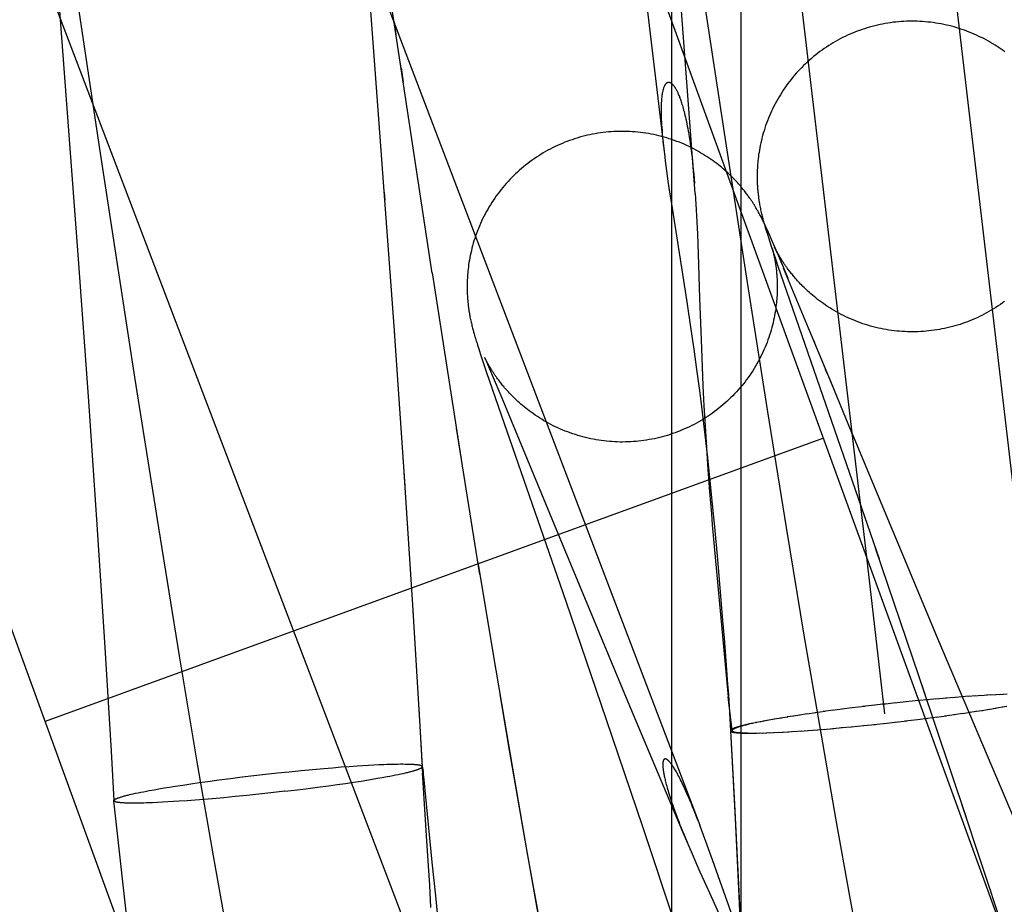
# Model space of a CAD drawing. Header units: inches. Extents: x 0 to 283, y 0 to 183.
# Tile 92 of 116: x 159.435 to 159.559, y 93.734 to 93.845. Entities that reach past the tile are written whole.
import ezdxf

# ---------------------------------------------------------------- set-up
doc = ezdxf.new("R2010")
doc.units = ezdxf.units.IN
doc.header["$LTSCALE"] = 15.583333
doc.header["$MEASUREMENT"] = 0
doc.linetypes.add('HIDDEN', pattern=[0.2, 0.1, -0.1])
doc.layers.add('DEFAULT_2', color=8, linetype='HIDDEN')

msp = doc.modelspace()

# ---------------------------------------------------------------- linework, layer by layer
at = {"layer": 'DEFAULT_2', "color": 8, "linetype": 'HIDDEN'}
for p, q in [((159.6224, 93.55434), (159.06662, 95.08134)), ((159.52467, 93.51877), (158.96889, 95.04577)), ((159.51684, 93.06197), (159.51684, 94.7657)), ((159.52556, 93.06197), (159.52556, 94.7657)), ((159.5605, 93.7794), (159.49814, 94.30827)), ((159.54134, 93.77714), (159.47897, 94.30602)), ((159.51598, 93.8274), (159.46531, 94.25712)), ((159.34733, 94.19744), (159.52035, 93.74349)), ((159.31088, 94.18355), (159.50169, 93.68295)), ((159.47769, 93.86348), (159.48203, 93.80502)), ((159.51978, 93.82278), (159.51669, 93.86404)), ((159.43907, 93.85764), (159.44229, 93.81455)), ((159.52353, 93.82985), (159.51944, 93.85684)), ((159.44151, 93.85129), (159.44489, 93.82894)), ((159.48675, 93.81277), (159.48159, 93.84671)), ((159.48195, 93.84437), (159.48219, 93.84276)), ((159.48279, 93.83879), (159.48252, 93.84055)), ((159.48283, 93.83854), (159.48309, 93.83678)), ((159.44489, 93.82894), (159.44937, 93.79975)), ((159.52633, 93.81163), (159.52353, 93.82985)), ((159.51659, 93.82296), (159.51639, 93.82434)), ((159.48071, 93.82297), (159.48079, 93.82193)), ((159.51682, 93.82147), (159.51659, 93.82296)), ((159.51978, 93.82278), (159.51982, 93.82211)), ((159.51876, 93.80918), (159.51682, 93.82147)), ((159.51982, 93.82211), (159.5199, 93.82072)), ((159.5199, 93.82072), (159.51998, 93.81924)), ((159.5274, 93.821), (159.5273, 93.82116)), ((159.52749, 93.82085), (159.5274, 93.821)), ((159.52757, 93.8207), (159.52749, 93.82085)), ((159.52766, 93.82055), (159.52757, 93.8207)), ((159.52774, 93.8204), (159.52766, 93.82055)), ((159.52782, 93.82026), (159.52774, 93.8204)), ((159.5279, 93.82012), (159.52782, 93.82026)), ((159.52789, 93.82123), (159.52792, 93.82106)), ((159.52792, 93.82106), (159.52796, 93.82088)), ((159.52796, 93.82088), (159.52799, 93.82072)), ((159.52799, 93.82072), (159.52803, 93.82055)), ((159.52803, 93.82055), (159.52807, 93.82039)), ((159.52807, 93.82039), (159.5281, 93.82024)), ((159.5281, 93.82024), (159.52814, 93.82009)), ((159.51998, 93.81924), (159.52005, 93.81769)), ((159.52797, 93.81998), (159.5279, 93.82012)), ((159.52804, 93.81984), (159.52797, 93.81998)), ((159.52811, 93.81971), (159.52804, 93.81984)), ((159.52818, 93.81957), (159.52811, 93.81971)), ((159.52814, 93.82009), (159.52817, 93.81994)), ((159.52817, 93.81994), (159.52821, 93.8198)), ((159.52825, 93.81944), (159.52818, 93.81957)), ((159.52821, 93.8198), (159.52825, 93.81966)), ((159.52825, 93.81966), (159.52828, 93.81952)), ((159.52831, 93.81931), (159.52825, 93.81944)), ((159.52828, 93.81952), (159.52832, 93.81939)), ((159.52838, 93.81918), (159.52831, 93.81931)), ((159.52832, 93.81939), (159.52835, 93.81926)), ((159.52835, 93.81926), (159.52841, 93.81907)), ((159.52847, 93.81899), (159.52838, 93.81918)), ((159.52841, 93.81907), (159.52846, 93.81888)), ((159.52855, 93.8188), (159.52847, 93.81899)), ((159.52005, 93.81769), (159.52014, 93.8152)), ((159.52846, 93.81888), (159.52851, 93.8187)), ((159.52851, 93.8187), (159.52857, 93.81852)), ((159.52864, 93.81862), (159.52855, 93.8188)), ((159.52857, 93.81852), (159.52864, 93.81827)), ((159.52873, 93.81843), (159.52864, 93.81862)), ((159.52864, 93.81827), (159.52873, 93.81801)), ((159.52885, 93.81817), (159.52873, 93.81843)), ((159.52873, 93.81801), (159.52883, 93.81766)), ((159.52883, 93.81766), (159.52896, 93.81727)), ((159.52897, 93.8179), (159.52885, 93.81817)), ((159.52914, 93.81752), (159.52897, 93.8179)), ((159.52896, 93.81727), (159.52914, 93.81673)), ((159.52936, 93.81702), (159.52914, 93.81752)), ((159.52914, 93.81673), (159.5294, 93.81592)), ((159.52965, 93.81634), (159.52936, 93.81702)), ((159.5294, 93.81592), (159.52979, 93.81477)), ((159.52944, 93.81592), (159.52944, 93.81591)), ((159.52948, 93.81578), (159.52946, 93.81584)), ((159.52946, 93.81582), (159.52947, 93.8158)), ((159.52952, 93.81564), (159.52948, 93.81578)), ((159.52948, 93.81578), (159.52949, 93.81572)), ((159.52949, 93.81572), (159.52951, 93.81565)), ((159.52951, 93.81565), (159.52953, 93.81558)), ((159.5296, 93.8154), (159.52952, 93.81564)), ((159.52953, 93.81558), (159.52955, 93.81549)), ((159.52955, 93.81549), (159.52957, 93.8154)), ((159.52957, 93.8154), (159.5296, 93.81529)), ((159.52971, 93.81506), (159.5296, 93.8154)), ((159.5296, 93.81529), (159.52962, 93.81518)), ((159.52962, 93.81518), (159.52965, 93.81506)), ((159.53009, 93.81531), (159.52965, 93.81634)), ((159.52975, 93.81602), (159.52975, 93.81603)), ((159.52975, 93.81603), (159.52975, 93.81603)), ((159.52976, 93.81601), (159.52978, 93.81596)), ((159.52979, 93.81594), (159.52983, 93.81585)), ((159.52983, 93.81585), (159.52991, 93.81567)), ((159.52987, 93.81578), (159.52984, 93.81584)), ((159.52991, 93.81571), (159.52987, 93.81578)), ((159.52995, 93.81563), (159.52991, 93.81571)), ((159.52991, 93.81567), (159.53003, 93.81539)), ((159.53, 93.81554), (159.52995, 93.81563)), ((159.53005, 93.81545), (159.53, 93.81554)), ((159.53003, 93.81539), (159.53023, 93.81494)), ((159.5301, 93.81535), (159.53005, 93.81545)), ((159.53009, 93.81531), (159.53141, 93.81216)), ((159.53016, 93.81524), (159.5301, 93.81535)), ((159.53023, 93.81513), (159.53016, 93.81524)), ((159.44229, 93.81455), (159.44358, 93.7967)), ((159.52965, 93.81506), (159.52968, 93.81493)), ((159.52968, 93.81493), (159.5297, 93.8148)), ((159.5297, 93.8148), (159.52973, 93.81466)), ((159.52988, 93.81453), (159.52971, 93.81506)), ((159.52973, 93.81466), (159.52976, 93.81451)), ((159.52976, 93.81451), (159.52979, 93.81436)), ((159.52979, 93.81477), (159.54286, 93.77693)), ((159.53024, 93.81348), (159.52988, 93.81453)), ((159.5303, 93.81501), (159.53023, 93.81513)), ((159.53023, 93.81494), (159.53057, 93.81413)), ((159.53037, 93.81488), (159.5303, 93.81501)), ((159.53044, 93.81476), (159.53037, 93.81488)), ((159.53052, 93.81463), (159.53044, 93.81476)), ((159.53061, 93.81449), (159.53052, 93.81463)), ((159.48674, 93.81281), (159.49036, 93.7897)), ((159.53422, 93.80537), (159.53088, 93.81343)), ((159.52889, 93.79537), (159.52633, 93.81163)), ((159.51928, 93.80571), (159.51876, 93.80918)), ((159.49149, 93.80731), (159.49152, 93.80714)), ((159.49152, 93.80714), (159.49156, 93.80697)), ((159.49156, 93.80697), (159.49159, 93.80681)), ((159.49159, 93.80681), (159.49163, 93.80664)), ((159.49163, 93.80664), (159.49166, 93.80649)), ((159.48335, 93.78604), (159.48199, 93.80549)), ((159.49166, 93.80649), (159.4917, 93.80633)), ((159.4917, 93.80633), (159.49173, 93.80618)), ((159.49173, 93.80618), (159.49177, 93.80604)), ((159.49177, 93.80604), (159.49181, 93.8059)), ((159.49181, 93.8059), (159.49184, 93.80576)), ((159.49184, 93.80576), (159.49188, 93.80562)), ((159.49188, 93.80562), (159.49192, 93.80549)), ((159.49192, 93.80549), (159.49195, 93.80536)), ((159.49195, 93.80536), (159.492, 93.80518)), ((159.51964, 93.80326), (159.51928, 93.80571)), ((159.53402, 93.80584), (159.53723, 93.79808)), ((159.492, 93.80518), (159.49206, 93.80499)), ((159.49206, 93.80499), (159.49211, 93.80481)), ((159.49211, 93.80481), (159.49217, 93.80462)), ((159.49217, 93.80462), (159.49224, 93.80437)), ((159.49224, 93.80437), (159.49233, 93.80411)), ((159.49233, 93.80411), (159.49244, 93.80376)), ((159.5205, 93.80443), (159.52063, 93.80102)), ((159.5346, 93.80446), (159.53475, 93.80408)), ((159.49244, 93.80376), (159.49259, 93.80328)), ((159.49259, 93.80328), (159.49278, 93.80269)), ((159.51999, 93.80071), (159.51964, 93.80326)), ((159.49278, 93.80269), (159.49307, 93.80183)), ((159.49307, 93.80183), (159.49354, 93.80045)), ((159.49333, 93.80221), (159.49333, 93.80221)), ((159.49333, 93.8022), (159.49333, 93.8022)), ((159.49333, 93.80219), (159.49335, 93.80215)), ((159.49335, 93.80215), (159.49338, 93.80209)), ((159.49339, 93.80206), (159.49346, 93.80191)), ((159.49345, 93.80196), (159.49342, 93.80202)), ((159.49349, 93.80189), (159.49345, 93.80196)), ((159.49346, 93.80191), (159.49355, 93.8017)), ((159.49353, 93.80181), (159.49349, 93.80189)), ((159.49357, 93.80172), (159.49353, 93.80181)), ((159.49355, 93.8017), (159.4937, 93.80137)), ((159.49362, 93.80163), (159.49357, 93.80172)), ((159.49368, 93.80153), (159.49362, 93.80163)), ((159.49354, 93.80045), (159.4947, 93.79705)), ((159.49374, 93.80142), (159.49368, 93.80153)), ((159.4937, 93.80137), (159.49396, 93.80076)), ((159.4938, 93.80131), (159.49374, 93.80142)), ((159.49387, 93.80119), (159.4938, 93.80131)), ((159.49394, 93.80106), (159.49387, 93.80119)), ((159.49402, 93.80094), (159.49394, 93.80106)), ((159.49396, 93.80076), (159.4944, 93.79971)), ((159.4941, 93.80081), (159.49402, 93.80094)), ((159.49418, 93.80067), (159.4941, 93.80081)), ((159.52034, 93.79806), (159.51999, 93.80071)), ((159.52063, 93.80102), (159.52074, 93.79863)), ((159.53635, 93.8002), (159.53615, 93.8007)), ((159.44937, 93.79975), (159.45236, 93.78082)), ((159.4944, 93.79971), (159.49536, 93.79742)), ((159.53655, 93.79972), (159.53971, 93.79209)), ((159.52069, 93.79533), (159.52034, 93.79806)), ((159.52074, 93.79863), (159.52087, 93.79615)), ((159.44358, 93.7967), (159.44464, 93.78122)), ((159.4947, 93.79705), (159.50351, 93.77162)), ((159.49536, 93.79742), (159.50276, 93.77952)), ((159.52087, 93.79615), (159.52101, 93.79357)), ((159.52103, 93.7925), (159.52069, 93.79533)), ((159.53123, 93.78087), (159.52889, 93.79537)), ((159.49274, 93.77498), (159.4898, 93.79333)), ((159.52101, 93.79357), (159.52118, 93.7909)), ((159.55048, 93.76629), (159.53934, 93.79298)), ((159.53587, 93.79208), (159.43814, 93.75651)), ((159.52135, 93.7896), (159.52103, 93.7925)), ((159.52118, 93.7909), (159.52137, 93.78815)), ((159.52167, 93.78669), (159.52135, 93.7896)), ((159.52137, 93.78815), (159.52157, 93.78535)), ((159.48439, 93.76987), (159.48321, 93.78779)), ((159.52196, 93.7838), (159.52167, 93.78669)), ((159.52157, 93.78535), (159.5218, 93.78257)), ((159.52224, 93.78096), (159.52196, 93.7838)), ((159.44464, 93.78122), (159.44559, 93.76646)), ((159.45236, 93.78082), (159.45497, 93.76475)), ((159.52261, 93.77683), (159.52224, 93.78096)), ((159.53347, 93.76735), (159.53123, 93.78087)), ((159.50276, 93.77952), (159.51131, 93.75899)), ((159.54866, 93.75988), (159.5424, 93.77826)), ((159.52227, 93.77714), (159.52393, 93.75962)), ((159.54358, 93.75749), (159.54134, 93.77714)), ((159.49476, 93.76294), (159.49252, 93.77646)), ((159.52326, 93.76919), (159.52261, 93.77683)), ((159.48524, 93.75592), (159.48425, 93.77181)), ((159.50351, 93.77162), (159.5086, 93.75677)), ((159.52345, 93.76695), (159.52326, 93.76919)), ((159.56045, 93.74284), (159.54968, 93.7682)), ((159.53557, 93.75505), (159.53347, 93.76735)), ((159.44559, 93.76646), (159.44641, 93.75277)), ((159.52376, 93.763), (159.52345, 93.76695)), ((159.45497, 93.76475), (159.45729, 93.75094)), ((159.4946, 93.76371), (159.49502, 93.76119)), ((159.49685, 93.75064), (159.49476, 93.76294)), ((159.52389, 93.76115), (159.52376, 93.763)), ((159.52395, 93.76035), (159.52389, 93.76115)), ((159.55385, 93.7444), (159.54815, 93.76138)), ((159.49523, 93.75993), (159.4963, 93.75363)), ((159.52393, 93.75962), (159.52395, 93.75945)), ((159.52441, 93.75537), (159.52393, 93.75962)), ((159.52398, 93.75988), (159.52395, 93.76035)), ((159.52411, 93.75762), (159.52398, 93.75988)), ((159.52401, 93.75945), (159.524, 93.75961)), ((159.55242, 93.75954), (159.55121, 93.75943)), ((159.55325, 93.75961), (159.55209, 93.7595)), ((159.55422, 93.75968), (159.55323, 93.75959)), ((159.55501, 93.75973), (159.55406, 93.75965)), ((159.55576, 93.75978), (159.55486, 93.75971)), ((159.55649, 93.75982), (159.55563, 93.75975)), ((159.55704, 93.75985), (159.55637, 93.7598)), ((159.55758, 93.75987), (159.55685, 93.75982)), ((159.5581, 93.7599), (159.55753, 93.75985)), ((159.55847, 93.75991), (159.55797, 93.75987)), ((159.55894, 93.75993), (159.55839, 93.75989)), ((159.51131, 93.75899), (159.51814, 93.7428)), ((159.52395, 93.75945), (159.52397, 93.75933)), ((159.52397, 93.75933), (159.52397, 93.75927)), ((159.52398, 93.75922), (159.52398, 93.7592)), ((159.52401, 93.75933), (159.52401, 93.75945)), ((159.52402, 93.75919), (159.52402, 93.75921)), ((159.54107, 93.7584), (159.53947, 93.75821)), ((159.54229, 93.75856), (159.54078, 93.75838)), ((159.54362, 93.75871), (159.54203, 93.75852)), ((159.54495, 93.75884), (159.54333, 93.75866)), ((159.54628, 93.75899), (159.54476, 93.75883)), ((159.54783, 93.75913), (159.54623, 93.75897)), ((159.54908, 93.75925), (159.54777, 93.75914)), ((159.55015, 93.75936), (159.54888, 93.75924)), ((159.55139, 93.75946), (159.55, 93.75933)), ((159.55788, 93.75827), (159.55842, 93.75835)), ((159.5583, 93.75835), (159.5589, 93.75844)), ((159.48508, 93.7581), (159.48553, 93.75004)), ((159.52474, 93.74615), (159.52411, 93.75762)), ((159.53139, 93.75707), (159.53046, 93.75693)), ((159.53216, 93.75719), (159.53132, 93.75708)), ((159.53295, 93.75732), (159.53207, 93.7572)), ((159.53382, 93.75746), (159.53285, 93.75732)), ((159.53491, 93.7576), (159.53377, 93.75744)), ((159.53608, 93.75777), (159.53482, 93.7576)), ((159.53709, 93.75792), (159.53585, 93.75775)), ((159.53822, 93.75805), (159.53699, 93.75789)), ((159.53947, 93.75821), (159.53818, 93.75806)), ((159.54895, 93.75693), (159.55018, 93.7571)), ((159.55008, 93.75707), (159.55132, 93.75724)), ((159.55108, 93.75722), (159.55235, 93.75738)), ((159.55226, 93.75738), (159.55339, 93.75755)), ((159.55335, 93.75752), (159.55432, 93.75767)), ((159.55422, 93.75767), (159.5551, 93.75779)), ((159.55501, 93.75779), (159.55585, 93.75791)), ((159.55578, 93.75791), (159.55671, 93.75805)), ((159.55651, 93.75803), (159.55753, 93.75819)), ((159.55721, 93.75815), (159.55792, 93.75826)), ((159.48552, 93.75086), (159.48524, 93.75592)), ((159.5086, 93.75677), (159.51315, 93.74332)), ((159.52562, 93.75596), (159.52548, 93.75593)), ((159.52577, 93.756), (159.52562, 93.75596)), ((159.52592, 93.75604), (159.52577, 93.756)), ((159.52608, 93.75608), (159.52592, 93.75604)), ((159.52625, 93.75612), (159.52608, 93.75608)), ((159.52654, 93.75616), (159.52625, 93.75612)), ((159.52669, 93.7562), (159.52642, 93.75616)), ((159.52701, 93.75627), (159.5266, 93.7562)), ((159.52734, 93.75634), (159.52679, 93.75624)), ((159.5277, 93.75641), (159.52708, 93.75631)), ((159.52807, 93.75648), (159.52738, 93.75637)), ((159.52846, 93.75656), (159.52793, 93.75648)), ((159.52887, 93.75664), (159.52827, 93.75654)), ((159.52929, 93.75671), (159.52875, 93.75663)), ((159.52996, 93.75683), (159.52925, 93.75673)), ((159.53066, 93.75695), (159.52964, 93.75679)), ((159.53809, 93.75574), (159.53939, 93.75585)), ((159.53934, 93.75586), (159.54093, 93.75601)), ((159.54089, 93.756), (159.54241, 93.75615)), ((159.54222, 93.75615), (159.54384, 93.75632)), ((159.54355, 93.75628), (159.54513, 93.75647)), ((159.54488, 93.75643), (159.54639, 93.7566)), ((159.5461, 93.75658), (159.5477, 93.75678)), ((159.5477, 93.75678), (159.54899, 93.75693)), ((159.5242, 93.75535), (159.52479, 93.7443)), ((159.52574, 93.75505), (159.52589, 93.75505)), ((159.52589, 93.75505), (159.52605, 93.75504)), ((159.52605, 93.75504), (159.52621, 93.75504)), ((159.52638, 93.75504), (159.52656, 93.75503)), ((159.52656, 93.75503), (159.52675, 93.75503)), ((159.52675, 93.75503), (159.52711, 93.75506)), ((159.52694, 93.75504), (159.52704, 93.75504)), ((159.52704, 93.75504), (159.52745, 93.75506)), ((159.52724, 93.75504), (159.5278, 93.75507)), ((159.52755, 93.75504), (159.52799, 93.75507)), ((159.52788, 93.75505), (159.52838, 93.75508)), ((159.52822, 93.75506), (159.52878, 93.7551)), ((159.5287, 93.75507), (159.5292, 93.75511)), ((159.52907, 93.75509), (159.52964, 93.75513)), ((159.52959, 93.75511), (159.53032, 93.75516)), ((159.53012, 93.75514), (159.5308, 93.75519)), ((159.53068, 93.75516), (159.53154, 93.75523)), ((159.53141, 93.75521), (159.53231, 93.75528)), ((159.53216, 93.75525), (159.53311, 93.75533)), ((159.53294, 93.75531), (159.53394, 93.75539)), ((159.53392, 93.75538), (159.53508, 93.75548)), ((159.53475, 93.75544), (159.53596, 93.75555)), ((159.53748, 93.74411), (159.53557, 93.75505)), ((159.53578, 93.75552), (159.53716, 93.75565)), ((159.53702, 93.75563), (159.53829, 93.75574)), ((159.4963, 93.75363), (159.49826, 93.74231)), ((159.44641, 93.75277), (159.44676, 93.74658)), ((159.45729, 93.75094), (159.45923, 93.73964)), ((159.47633, 93.75087), (159.47733, 93.75094)), ((159.47733, 93.75094), (159.47805, 93.75099)), ((159.47805, 93.75099), (159.47874, 93.75103)), ((159.47874, 93.75103), (159.47941, 93.75106)), ((159.47941, 93.75106), (159.48004, 93.7511)), ((159.48004, 93.7511), (159.48065, 93.75112)), ((159.48065, 93.75112), (159.48104, 93.75114)), ((159.48104, 93.75114), (159.48142, 93.75115)), ((159.48142, 93.75115), (159.48178, 93.75116)), ((159.48178, 93.75116), (159.48212, 93.75117)), ((159.48212, 93.75117), (159.48245, 93.75117)), ((159.48245, 93.75117), (159.48277, 93.75118)), ((159.48277, 93.75118), (159.48307, 93.75118)), ((159.48552, 93.75027), (159.4855, 93.75091)), ((159.48552, 93.75087), (159.4855, 93.75091)), ((159.4855, 93.75091), (159.48559, 93.75029)), ((159.46286, 93.74955), (159.46434, 93.74972)), ((159.46434, 93.74972), (159.46583, 93.74989)), ((159.46583, 93.74989), (159.46732, 93.75006)), ((159.46732, 93.75006), (159.4688, 93.75021)), ((159.4688, 93.75021), (159.47027, 93.75036)), ((159.47027, 93.75036), (159.47172, 93.75049)), ((159.47172, 93.75049), (159.47313, 93.75062)), ((159.47313, 93.75062), (159.47423, 93.75071)), ((159.47423, 93.75071), (159.4753, 93.7508)), ((159.4753, 93.7508), (159.47633, 93.75087)), ((159.48107, 93.74959), (159.48144, 93.74966)), ((159.48144, 93.74966), (159.4818, 93.74973)), ((159.4818, 93.74973), (159.48214, 93.7498)), ((159.48214, 93.7498), (159.48247, 93.74987)), ((159.48247, 93.74987), (159.48279, 93.74993)), ((159.48279, 93.74993), (159.48308, 93.75)), ((159.48308, 93.75), (159.48337, 93.75006)), ((159.48559, 93.75028), (159.48552, 93.75087)), ((159.48557, 93.7495), (159.48553, 93.75004)), ((159.48559, 93.75026), (159.48563, 93.74991)), ((159.48563, 93.74991), (159.4857, 93.74918)), ((159.49877, 93.7397), (159.49685, 93.75064)), ((159.45445, 93.74839), (159.45542, 93.74854)), ((159.45542, 93.74854), (159.45644, 93.74869)), ((159.45644, 93.74869), (159.45749, 93.74885)), ((159.45749, 93.74885), (159.45857, 93.749)), ((159.45857, 93.749), (159.45997, 93.74918)), ((159.45997, 93.74918), (159.4614, 93.74937)), ((159.4614, 93.74937), (159.46286, 93.74955)), ((159.47232, 93.74825), (159.47371, 93.74844)), ((159.47371, 93.74844), (159.4748, 93.74859)), ((159.4748, 93.74859), (159.47585, 93.74874)), ((159.47585, 93.74874), (159.47686, 93.74889)), ((159.47686, 93.74889), (159.47784, 93.74904)), ((159.47784, 93.74904), (159.47854, 93.74916)), ((159.47854, 93.74916), (159.47921, 93.74927)), ((159.47921, 93.74927), (159.47986, 93.74938)), ((159.47986, 93.74938), (159.48048, 93.74949)), ((159.48048, 93.74949), (159.48107, 93.74959)), ((159.48609, 93.74155), (159.48557, 93.7495)), ((159.4857, 93.74918), (159.48671, 93.73885)), ((159.44892, 93.74737), (159.4492, 93.74744)), ((159.4492, 93.74744), (159.4495, 93.7475)), ((159.4495, 93.7475), (159.44981, 93.74757)), ((159.44981, 93.74757), (159.45014, 93.74764)), ((159.45014, 93.74764), (159.45049, 93.7477)), ((159.45049, 93.7477), (159.45085, 93.74777)), ((159.45085, 93.74777), (159.45122, 93.74784)), ((159.45122, 93.74784), (159.45181, 93.74795)), ((159.45181, 93.74795), (159.45242, 93.74806)), ((159.45242, 93.74806), (159.45307, 93.74817)), ((159.45307, 93.74817), (159.45375, 93.74828)), ((159.45375, 93.74828), (159.45445, 93.74839)), ((159.46348, 93.74723), (159.46201, 93.74708)), ((159.46497, 93.74738), (159.46348, 93.74723)), ((159.46646, 93.74754), (159.46497, 93.74738)), ((159.46825, 93.74775), (159.46646, 93.74754)), ((159.46825, 93.74775), (159.46943, 93.74789)), ((159.46943, 93.74789), (159.47089, 93.74807)), ((159.47089, 93.74807), (159.47232, 93.74825)), ((159.50566, 93.21491), (159.44676, 93.74657)), ((159.44678, 93.74652), (159.44676, 93.74657)), ((159.44952, 93.74626), (159.44922, 93.74626)), ((159.44983, 93.74626), (159.44952, 93.74626)), ((159.45016, 93.74627), (159.44983, 93.74626)), ((159.45051, 93.74628), (159.45016, 93.74627)), ((159.45087, 93.74629), (159.45051, 93.74628)), ((159.45124, 93.7463), (159.45087, 93.74629)), ((159.45163, 93.74631), (159.45124, 93.7463)), ((159.45224, 93.74634), (159.45163, 93.74631)), ((159.45288, 93.74637), (159.45224, 93.74634)), ((159.45355, 93.74641), (159.45288, 93.74637)), ((159.45424, 93.74645), (159.45355, 93.74641)), ((159.45496, 93.7465), (159.45424, 93.74645)), ((159.45596, 93.74656), (159.45496, 93.7465)), ((159.45699, 93.74664), (159.45596, 93.74656)), ((159.45806, 93.74673), (159.45699, 93.74664)), ((159.45916, 93.74682), (159.45806, 93.74673)), ((159.46057, 93.74694), (159.45916, 93.74682)), ((159.46201, 93.74708), (159.46057, 93.74694)), ((159.52525, 93.73604), (159.52474, 93.74615)), ((159.55847, 93.73041), (159.55326, 93.74612)), ((159.52011, 93.74412), (159.51976, 93.745)), ((159.52128, 93.741), (159.52034, 93.7435)), ((159.52479, 93.7443), (159.52525, 93.73463)), ((159.5392, 93.73459), (159.53748, 93.74411)), ((159.49826, 93.74231), (159.50002, 93.73236)), ((159.51315, 93.74332), (159.51758, 93.73006)), ((159.51814, 93.7428), (159.51938, 93.73988)), ((159.48629, 93.73838), (159.48609, 93.74155)), ((159.51875, 93.74138), (159.51905, 93.74065)), ((159.52194, 93.73916), (159.52128, 93.741)), ((159.51938, 93.73988), (159.51986, 93.7388)), ((159.45923, 93.73964), (159.461, 93.72968)), ((159.48671, 93.73885), (159.48714, 93.73463)), ((159.50048, 93.73018), (159.49877, 93.7397)), ((159.51986, 93.7388), (159.52036, 93.73766)), ((159.52291, 93.73643), (159.52194, 93.73916)), ((159.48643, 93.73597), (159.48629, 93.73838)), ((159.52036, 93.73766), (159.5209, 93.73646)), ((159.5209, 93.73646), (159.52176, 93.73455)), ((159.48657, 93.73318), (159.48643, 93.73597)), ((159.52564, 93.72732), (159.52525, 93.73604)), ((159.48714, 93.73463), (159.48758, 93.73051)), ((159.52176, 93.73455), (159.52633, 93.72464)), ((159.52525, 93.73463), (159.52561, 93.72638)), ((159.5407, 93.72648), (159.5392, 93.73459))]:
    msp.add_line(p, q, dxfattribs=at)
for points in [[(159.55866, 93.84055), (159.55843, 93.84072), (159.55819, 93.84089), (159.55794, 93.84107), (159.55768, 93.84124), (159.55742, 93.84141), (159.55715, 93.84157), (159.55687, 93.84174), (159.55659, 93.8419), (159.5563, 93.84206), (159.55601, 93.84222), (159.55571, 93.84237), (159.55541, 93.84251), (159.55511, 93.84265), (159.55481, 93.84279), (159.5545, 93.84292), (159.55419, 93.84304), (159.55388, 93.84316), (159.55357, 93.84328), (159.55325, 93.84339), (159.55293, 93.84349), (159.55261, 93.84359), (159.55229, 93.84369), (159.55197, 93.84377), (159.55164, 93.84386), (159.55132, 93.84393), (159.55099, 93.844), (159.55066, 93.84407), (159.55033, 93.84413), (159.55, 93.84418), (159.54966, 93.84423), (159.54933, 93.84428), (159.549, 93.84431), (159.54866, 93.84434), (159.54833, 93.84437), (159.54799, 93.84439), (159.54766, 93.8444), (159.54732, 93.84441), (159.54699, 93.84441), (159.54665, 93.84441), (159.54631, 93.8444), (159.54598, 93.84439), (159.54564, 93.84436), (159.54531, 93.84434), (159.54497, 93.84431), (159.54464, 93.84427), (159.54431, 93.84422), (159.54397, 93.84417), (159.54364, 93.84412), (159.54331, 93.84406), (159.54298, 93.84399), (159.54265, 93.84392), (159.54233, 93.84384), (159.542, 93.84376), (159.54168, 93.84367), (159.54136, 93.84357), (159.54104, 93.84347), (159.54072, 93.84336), (159.5404, 93.84325), (159.54011, 93.84315)], [(159.54011, 93.84315), (159.53982, 93.84303), (159.53951, 93.84291), (159.5392, 93.84277), (159.5389, 93.84264), (159.53859, 93.84249), (159.53829, 93.84235), (159.53799, 93.84219), (159.5377, 93.84204), (159.5374, 93.84187), (159.53711, 93.8417), (159.53683, 93.84153), (159.53654, 93.84135), (159.53626, 93.84117), (159.53598, 93.84098), (159.53571, 93.84079), (159.53544, 93.84059), (159.53517, 93.84039), (159.5349, 93.84018), (159.53464, 93.83997), (159.53438, 93.83975), (159.53413, 93.83953), (159.53388, 93.83931), (159.53364, 93.83908), (159.53339, 93.83885), (159.53316, 93.83861), (159.53292, 93.83837), (159.53269, 93.83813), (159.53247, 93.83788), (159.53225, 93.83762), (159.53203, 93.83737), (159.53182, 93.83711), (159.53161, 93.83684), (159.53141, 93.83658), (159.53121, 93.83631), (159.53102, 93.83603), (159.53083, 93.83575), (159.53065, 93.83547), (159.53047, 93.83519), (159.5303, 93.83491), (159.53013, 93.83462), (159.52996, 93.83433), (159.5298, 93.83403), (159.52965, 93.83373), (159.5295, 93.83344), (159.52936, 93.83313), (159.52922, 93.83283), (159.52909, 93.83253), (159.52897, 93.83222), (159.52884, 93.83191), (159.52873, 93.8316), (159.52862, 93.8313), (159.52851, 93.83098), (159.52842, 93.83067), (159.52832, 93.83036), (159.52823, 93.83005), (159.52815, 93.82974), (159.52808, 93.82943), (159.52801, 93.82913), (159.52794, 93.82882), (159.52788, 93.82853), (159.52783, 93.82824), (159.52779, 93.82795), (159.52774, 93.82768), (159.52771, 93.82741), (159.52768, 93.82715), (159.52765, 93.8269), (159.52763, 93.82666), (159.52761, 93.82643), (159.52759, 93.8262), (159.52758, 93.82598), (159.52757, 93.82577), (159.52756, 93.82556), (159.52755, 93.82536), (159.52755, 93.82516), (159.52755, 93.82497), (159.52755, 93.82478), (159.52755, 93.8246), (159.52755, 93.82443), (159.52756, 93.82426), (159.52756, 93.82409), (159.52757, 93.82393), (159.52758, 93.82378), (159.52759, 93.82363), (159.5276, 93.82348), (159.52761, 93.82334), (159.52762, 93.82321), (159.52763, 93.82308), (159.52764, 93.82295), (159.52766, 93.82283), (159.52767, 93.82272), (159.52768, 93.8226), (159.5277, 93.82249), (159.52771, 93.82238), (159.52772, 93.82227), (159.52774, 93.82217), (159.52775, 93.82207), (159.52777, 93.82197), (159.52778, 93.82187), (159.5278, 93.82178), (159.52781, 93.82168), (159.52783, 93.82159), (159.52784, 93.8215), (159.52786, 93.82141), (159.52789, 93.82123)], [(159.51592, 93.82794), (159.51586, 93.82845), (159.51581, 93.82894), (159.51576, 93.82941), (159.51572, 93.82985), (159.51568, 93.83028), (159.51565, 93.83068), (159.51562, 93.83106), (159.5156, 93.83143), (159.51558, 93.83177), (159.51556, 93.8321), (159.51555, 93.83242), (159.51554, 93.83271), (159.51554, 93.83299), (159.51554, 93.83326), (159.51554, 93.83351), (159.51554, 93.83375), (159.51555, 93.83397), (159.51556, 93.83418), (159.51557, 93.83437), (159.51558, 93.83455), (159.51559, 93.83472), (159.51561, 93.83488), (159.51563, 93.83503), (159.51564, 93.83517), (159.51566, 93.83531), (159.51568, 93.83543), (159.51571, 93.83554), (159.51573, 93.83565), (159.51575, 93.83575), (159.51577, 93.83585), (159.5158, 93.83593), (159.51582, 93.83601), (159.51585, 93.83609), (159.51587, 93.83616), (159.5159, 93.83622), (159.51593, 93.83628), (159.51595, 93.83634), (159.51598, 93.83639), (159.516, 93.83643), (159.51603, 93.83648), (159.51606, 93.83651), (159.51608, 93.83655), (159.51611, 93.83658), (159.51614, 93.83661), (159.51616, 93.83664), (159.51619, 93.83666), (159.51622, 93.83668), (159.51624, 93.8367), (159.51627, 93.83671), (159.5163, 93.83672), (159.51632, 93.83673), (159.51635, 93.83674), (159.51638, 93.83675), (159.5164, 93.83675), (159.51643, 93.83675), (159.51646, 93.83675), (159.51648, 93.83675), (159.51651, 93.83675), (159.51654, 93.83674), (159.51656, 93.83674), (159.51659, 93.83673), (159.51662, 93.83672), (159.51664, 93.8367), (159.51667, 93.83669), (159.5167, 93.83668), (159.51673, 93.83666), (159.51675, 93.83664), (159.51678, 93.83662), (159.51681, 93.8366), (159.51684, 93.83657), (159.51687, 93.83655), (159.51689, 93.83652), (159.51692, 93.83649), (159.51695, 93.83646), (159.51698, 93.83643), (159.51701, 93.83639), (159.51704, 93.83636), (159.51707, 93.83632), (159.51711, 93.83627), (159.51714, 93.83623), (159.51717, 93.83618), (159.5172, 93.83613), (159.51724, 93.83608), (159.51727, 93.83603), (159.51731, 93.83597), (159.51734, 93.83591), (159.51738, 93.83584), (159.51741, 93.83577), (159.51745, 93.8357), (159.51749, 93.83563), (159.51753, 93.83555), (159.51757, 93.83546), (159.51761, 93.83537), (159.51765, 93.83528), (159.51769, 93.83518), (159.51773, 93.83507), (159.51778, 93.83496), (159.51782, 93.83485), (159.51787, 93.83472), (159.51792, 93.83459), (159.51796, 93.83445), (159.51801, 93.83431), (159.51806, 93.83415), (159.51811, 93.83399), (159.51816, 93.83382), (159.51822, 93.83365), (159.51827, 93.83346), (159.51832, 93.83326), (159.51838, 93.83306), (159.51843, 93.83284), (159.51849, 93.83261), (159.51854, 93.83236), (159.5186, 93.83211), (159.51866, 93.83184), (159.51872, 93.83155), (159.51878, 93.83125), (159.51884, 93.83093), (159.5189, 93.8306), (159.51896, 93.83024), (159.51902, 93.82988), (159.51908, 93.82949), (159.51914, 93.82909), (159.5192, 93.82868), (159.51926, 93.82824), (159.51931, 93.82779), (159.51937, 93.82732), (159.51942, 93.82683), (159.51948, 93.82631), (159.51953, 93.82578), (159.51958, 93.82523), (159.51963, 93.82465), (159.51968, 93.82405)], [(159.5273, 93.82116), (159.52725, 93.82124), (159.52721, 93.82131), (159.52716, 93.82139), (159.5271, 93.82147), (159.52705, 93.82156), (159.527, 93.82164), (159.52695, 93.82172), (159.52689, 93.82181), (159.52683, 93.82189), (159.52677, 93.82198), (159.52671, 93.82207), (159.52665, 93.82216), (159.52658, 93.82225), (159.52652, 93.82235), (159.52644, 93.82245), (159.52637, 93.82255), (159.52629, 93.82266), (159.52621, 93.82276), (159.52613, 93.82287), (159.52604, 93.82299), (159.52595, 93.8231), (159.52586, 93.82322), (159.52576, 93.82334), (159.52566, 93.82347), (159.52555, 93.8236), (159.52544, 93.82373), (159.52532, 93.82386), (159.5252, 93.824), (159.52507, 93.82415), (159.52494, 93.82429), (159.5248, 93.82444), (159.52466, 93.82459), (159.52451, 93.82475), (159.52435, 93.82491), (159.52419, 93.82506), (159.52402, 93.82522), (159.52385, 93.82539), (159.52367, 93.82555), (159.52349, 93.82571), (159.5233, 93.82588), (159.5231, 93.82604), (159.5229, 93.82621), (159.52269, 93.82638), (159.52248, 93.82655), (159.52225, 93.82671), (159.52202, 93.82689), (159.52178, 93.82706), (159.52153, 93.82723), (159.52127, 93.8274), (159.521, 93.82757), (159.52073, 93.82774), (159.52045, 93.82791), (159.52017, 93.82807), (159.51988, 93.82823), (159.51959, 93.82838), (159.5193, 93.82853), (159.519, 93.82868), (159.5187, 93.82882), (159.51839, 93.82896), (159.51808, 93.82909), (159.51778, 93.82921), (159.51746, 93.82933), (159.51715, 93.82945), (159.51683, 93.82956), (159.51652, 93.82966), (159.5162, 93.82976), (159.51587, 93.82986), (159.51555, 93.82994), (159.51522, 93.83003), (159.5149, 93.8301), (159.51457, 93.83018), (159.51424, 93.83024), (159.51391, 93.8303), (159.51358, 93.83036), (159.51325, 93.8304), (159.51291, 93.83045), (159.51258, 93.83048), (159.51225, 93.83051), (159.51191, 93.83054), (159.51157, 93.83056), (159.51124, 93.83057), (159.5109, 93.83058), (159.51057, 93.83058), (159.51023, 93.83058), (159.50989, 93.83057), (159.50956, 93.83056), (159.50922, 93.83054), (159.50889, 93.83051), (159.50855, 93.83048), (159.50822, 93.83044), (159.50789, 93.83039), (159.50755, 93.83035), (159.50722, 93.83029), (159.50689, 93.83023), (159.50656, 93.83016), (159.50623, 93.83009), (159.50591, 93.83001), (159.50558, 93.82993), (159.50526, 93.82984), (159.50494, 93.82974), (159.50462, 93.82964), (159.5043, 93.82954), (159.50398, 93.82942), (159.50369, 93.82932)], [(159.50369, 93.82932), (159.5034, 93.82921), (159.50309, 93.82908), (159.50278, 93.82895), (159.50248, 93.82881), (159.50217, 93.82867), (159.50187, 93.82852), (159.50157, 93.82836), (159.50128, 93.82821), (159.50098, 93.82804), (159.50069, 93.82787), (159.5004, 93.8277), (159.50012, 93.82752), (159.49984, 93.82734), (159.49956, 93.82715), (159.49929, 93.82696), (159.49901, 93.82676), (159.49875, 93.82656), (159.49848, 93.82635), (159.49822, 93.82614), (159.49796, 93.82593), (159.49771, 93.82571), (159.49746, 93.82548), (159.49721, 93.82525), (159.49697, 93.82502), (159.49674, 93.82478), (159.4965, 93.82454), (159.49627, 93.8243), (159.49605, 93.82405), (159.49583, 93.82379), (159.49561, 93.82354), (159.4954, 93.82328), (159.49519, 93.82301), (159.49499, 93.82275), (159.49479, 93.82248), (159.4946, 93.8222), (159.49441, 93.82192), (159.49423, 93.82164), (159.49405, 93.82136), (159.49387, 93.82108), (159.49371, 93.82079), (159.49354, 93.8205), (159.49338, 93.8202), (159.49323, 93.8199), (159.49308, 93.81961), (159.49294, 93.8193), (159.4928, 93.819), (159.49267, 93.8187), (159.49254, 93.81839), (159.49242, 93.81808), (159.49231, 93.81777), (159.4922, 93.81746), (159.49209, 93.81715), (159.49199, 93.81684), (159.4919, 93.81653), (159.49181, 93.81622), (159.49173, 93.81591), (159.49166, 93.8156), (159.49159, 93.81529), (159.49152, 93.81499), (159.49146, 93.8147), (159.49141, 93.8144), (159.49136, 93.81412), (159.49132, 93.81385), (159.49129, 93.81358), (159.49126, 93.81332), (159.49123, 93.81307), (159.49121, 93.81283), (159.49119, 93.8126), (159.49117, 93.81237), (159.49116, 93.81215), (159.49115, 93.81194), (159.49114, 93.81173), (159.49113, 93.81153), (159.49113, 93.81133), (159.49113, 93.81114), (159.49113, 93.81095), (159.49113, 93.81077), (159.49113, 93.8106), (159.49114, 93.81043), (159.49114, 93.81026), (159.49115, 93.8101), (159.49116, 93.80995), (159.49117, 93.8098), (159.49118, 93.80965), (159.49119, 93.80951), (159.4912, 93.80938), (159.49121, 93.80925), (159.49122, 93.80912), (159.49124, 93.809), (159.49125, 93.80889), (159.49126, 93.80877), (159.49128, 93.80866), (159.49129, 93.80855), (159.4913, 93.80845), (159.49132, 93.80834), (159.49133, 93.80824), (159.49135, 93.80814), (159.49136, 93.80804), (159.49138, 93.80795), (159.49139, 93.80785), (159.49141, 93.80776), (159.49142, 93.80767), (159.49144, 93.80758), (159.49145, 93.80749), (159.49149, 93.80731)], [(159.51639, 93.82434), (159.51621, 93.82564), (159.51613, 93.82625), (159.51605, 93.82684), (159.51598, 93.8274)], [(159.52014, 93.8152), (159.52032, 93.80964), (159.5205, 93.80443)], [(159.52945, 93.81586), (159.52944, 93.8159), (159.52944, 93.81591)], [(159.52944, 93.8159), (159.52945, 93.81586), (159.52946, 93.81584)], [(159.52979, 93.81594), (159.52977, 93.81599), (159.52976, 93.81601)], [(159.52984, 93.81584), (159.52981, 93.8159), (159.5298, 93.81592)], [(159.52979, 93.81436), (159.52981, 93.81421), (159.52983, 93.81413), (159.52984, 93.81404), (159.52985, 93.81396), (159.52987, 93.81387), (159.52988, 93.81378), (159.52989, 93.81369), (159.52991, 93.8136), (159.52992, 93.8135), (159.52993, 93.8134), (159.52994, 93.8133), (159.52996, 93.81319), (159.52997, 93.81308), (159.52998, 93.81297), (159.52999, 93.81285), (159.53, 93.81273), (159.53001, 93.8126), (159.53002, 93.81247), (159.53003, 93.81233), (159.53004, 93.81219), (159.53005, 93.81204), (159.53006, 93.81189), (159.53006, 93.81173), (159.53007, 93.81156), (159.53007, 93.81139), (159.53008, 93.81121), (159.53008, 93.81103), (159.53007, 93.81083), (159.53007, 93.81064), (159.53007, 93.81043), (159.53006, 93.81022), (159.53005, 93.81), (159.53003, 93.80977), (159.53002, 93.80954), (159.53, 93.8093), (159.52997, 93.80905), (159.52995, 93.8088), (159.52991, 93.80854), (159.52988, 93.80827), (159.52984, 93.80801), (159.52979, 93.80773), (159.52974, 93.80745), (159.52968, 93.80716), (159.52962, 93.80687), (159.52955, 93.80657), (159.52948, 93.80627), (159.5294, 93.80596), (159.52931, 93.80565), (159.52922, 93.80534), (159.52912, 93.80502), (159.52902, 93.80471), (159.52891, 93.8044), (159.52879, 93.80409), (159.52867, 93.80378), (159.52854, 93.80348), (159.52841, 93.80317), (159.52828, 93.80287), (159.52813, 93.80257), (159.52799, 93.80227), (159.52783, 93.80198), (159.52768, 93.80168), (159.52751, 93.80139), (159.52734, 93.8011), (159.52717, 93.80081), (159.52699, 93.80053), (159.52681, 93.80025), (159.52662, 93.79997), (159.52643, 93.7997), (159.52623, 93.79943), (159.52603, 93.79916), (159.52582, 93.7989), (159.52561, 93.79864), (159.52539, 93.79838), (159.52517, 93.79813), (159.52495, 93.79788), (159.52472, 93.79763), (159.52448, 93.79739), (159.52425, 93.79716), (159.52401, 93.79692), (159.52376, 93.79669), (159.52351, 93.79647), (159.52326, 93.79625), (159.523, 93.79603), (159.52274, 93.79582), (159.52248, 93.79562), (159.52221, 93.79541), (159.52194, 93.79522), (159.52166, 93.79502), (159.52138, 93.79483), (159.5211, 93.79465), (159.52082, 93.79447), (159.52053, 93.7943), (159.52024, 93.79413), (159.51995, 93.79397), (159.51965, 93.79381), (159.51935, 93.79366), (159.51905, 93.79351), (159.51875, 93.79337), (159.51844, 93.79323), (159.51813, 93.7931), (159.51782, 93.79297), (159.51753, 93.79286)], [(159.55395, 93.80669), (159.55367, 93.80658), (159.55335, 93.80647), (159.55303, 93.80636), (159.55271, 93.80626), (159.55239, 93.80617), (159.55207, 93.80608), (159.55174, 93.80599), (159.55142, 93.80592), (159.55109, 93.80584), (159.55076, 93.80578), (159.55043, 93.80572), (159.5501, 93.80566), (159.54977, 93.80561), (159.54943, 93.80557), (159.5491, 93.80553), (159.54877, 93.8055), (159.54843, 93.80547), (159.5481, 93.80545), (159.54776, 93.80543), (159.54743, 93.80542), (159.54709, 93.80542), (159.54676, 93.80542), (159.54642, 93.80543), (159.54609, 93.80545), (159.54575, 93.80546), (159.54542, 93.80549), (159.54508, 93.80552), (159.54475, 93.80556), (159.54442, 93.8056), (159.54409, 93.80565), (159.54375, 93.8057), (159.54342, 93.80576), (159.5431, 93.80583), (159.54277, 93.8059), (159.54244, 93.80598), (159.54212, 93.80606), (159.54179, 93.80615), (159.54147, 93.80624), (159.54115, 93.80634), (159.54084, 93.80644), (159.54052, 93.80655), (159.54021, 93.80667), (159.5399, 93.80679), (159.53959, 93.80691), (159.53928, 93.80704), (159.53898, 93.80718), (159.53868, 93.80732), (159.53838, 93.80746), (159.53809, 93.80761), (159.5378, 93.80777), (159.53751, 93.80793), (159.53722, 93.80809), (159.53694, 93.80826), (159.53667, 93.80843), (159.53639, 93.80861), (159.53613, 93.80878), (159.53587, 93.80896), (159.53562, 93.80914), (159.53538, 93.80932), (159.53515, 93.80949), (159.53493, 93.80967), (159.53471, 93.80984), (159.53451, 93.81001), (159.53431, 93.81018), (159.53412, 93.81034), (159.53394, 93.8105), (159.53377, 93.81066), (159.53361, 93.81082), (159.53345, 93.81097), (159.5333, 93.81112), (159.53315, 93.81127), (159.53301, 93.81142), (159.53287, 93.81156), (159.53274, 93.8117), (159.53262, 93.81184), (159.5325, 93.81197), (159.53238, 93.8121), (159.53227, 93.81223), (159.53217, 93.81236), (159.53206, 93.81248), (159.53197, 93.8126), (159.53187, 93.81272), (159.53178, 93.81283), (159.53169, 93.81294), (159.53161, 93.81305), (159.53153, 93.81315), (159.53145, 93.81326), (159.53138, 93.81336), (159.53131, 93.81345), (159.53124, 93.81354), (159.53118, 93.81364), (159.53112, 93.81372), (159.53106, 93.81381), (159.531, 93.81389), (159.53095, 93.81397), (159.53089, 93.81405), (159.53084, 93.81413), (159.53079, 93.81421), (159.53074, 93.81428), (159.5307, 93.81435), (159.53065, 93.81442), (159.53061, 93.81449)], [(159.55863, 93.80924), (159.55836, 93.80905), (159.55809, 93.80885), (159.55781, 93.80867), (159.55753, 93.80848), (159.55724, 93.8083), (159.55695, 93.80813), (159.55666, 93.80796), (159.55637, 93.8078), (159.55607, 93.80764), (159.55577, 93.80749), (159.55547, 93.80734), (159.55517, 93.80719), (159.55486, 93.80706), (159.55455, 93.80693), (159.55424, 93.8068), (159.55395, 93.80669)], [(159.49337, 93.80212), (159.49335, 93.80217), (159.49334, 93.80218)], [(159.49342, 93.80202), (159.49339, 93.80207), (159.49338, 93.8021)], [(159.51753, 93.79286), (159.51725, 93.79275), (159.51693, 93.79264), (159.51661, 93.79253), (159.51629, 93.79243), (159.51597, 93.79234), (159.51564, 93.79225), (159.51532, 93.79216), (159.51499, 93.79209), (159.51466, 93.79201), (159.51433, 93.79195), (159.514, 93.79189), (159.51367, 93.79183), (159.51334, 93.79178), (159.51301, 93.79174), (159.51267, 93.7917), (159.51234, 93.79167), (159.51201, 93.79164), (159.51167, 93.79162), (159.51133, 93.7916), (159.511, 93.7916), (159.51066, 93.79159), (159.51033, 93.79159), (159.50999, 93.7916), (159.50966, 93.79162), (159.50932, 93.79164), (159.50899, 93.79166), (159.50865, 93.79169), (159.50832, 93.79173), (159.50798, 93.79177), (159.50765, 93.79182), (159.50732, 93.79188), (159.50699, 93.79194), (159.50666, 93.792), (159.50633, 93.79207), (159.50601, 93.79215), (159.50568, 93.79223), (159.50536, 93.79232), (159.50504, 93.79242), (159.50472, 93.79252), (159.5044, 93.79262), (159.50408, 93.79273), (159.50377, 93.79285), (159.50346, 93.79297), (159.50315, 93.79309), (159.50284, 93.79322), (159.50254, 93.79336), (159.50224, 93.7935), (159.50194, 93.79364), (159.50165, 93.79379), (159.50136, 93.79395), (159.50107, 93.79411), (159.50078, 93.79427), (159.5005, 93.79444), (159.50023, 93.79461), (159.49995, 93.79479), (159.49969, 93.79497), (159.49943, 93.79515), (159.49918, 93.79532), (159.49894, 93.7955), (159.49871, 93.79568), (159.49849, 93.79585), (159.49828, 93.79602), (159.49807, 93.79619), (159.49788, 93.79636), (159.49769, 93.79653), (159.49751, 93.79669), (159.49734, 93.79685), (159.49717, 93.797), (159.49701, 93.79716), (159.49686, 93.79731), (159.49672, 93.79746), (159.49658, 93.7976), (159.49644, 93.79774), (159.49631, 93.79788), (159.49619, 93.79802), (159.49607, 93.79815), (159.49595, 93.79828), (159.49584, 93.79841), (159.49574, 93.79854), (159.49563, 93.79866), (159.49553, 93.79878), (159.49544, 93.7989), (159.49535, 93.79901), (159.49526, 93.79912), (159.49518, 93.79923), (159.4951, 93.79934), (159.49503, 93.79944), (159.49495, 93.79954), (159.49488, 93.79963), (159.49482, 93.79973), (159.49475, 93.79982), (159.49469, 93.79991), (159.49463, 93.79999), (159.49457, 93.80007), (159.49452, 93.80016), (159.49447, 93.80023), (159.49441, 93.80031), (159.49436, 93.80039), (159.49432, 93.80046), (159.49427, 93.80053), (159.49422, 93.8006), (159.49418, 93.80067)], [(159.5218, 93.78257), (159.52191, 93.78119), (159.52227, 93.77714)], [(159.52399, 93.75918), (159.52399, 93.75916), (159.52399, 93.75914), (159.52399, 93.75913), (159.524, 93.75911), (159.524, 93.7591), (159.524, 93.75909), (159.524, 93.75908), (159.524, 93.75907), (159.52401, 93.75906), (159.52401, 93.75906), (159.52401, 93.75905), (159.52401, 93.75905), (159.52401, 93.75905), (159.52402, 93.75905), (159.52402, 93.75906), (159.52402, 93.75906), (159.52402, 93.75907), (159.52402, 93.75908), (159.52402, 93.75908), (159.52402, 93.7591), (159.52402, 93.75911), (159.52402, 93.75912), (159.52402, 93.75913), (159.52402, 93.75915), (159.52402, 93.75917)], [(159.52402, 93.75924), (159.52401, 93.75927), (159.52401, 93.75933)], [(159.52548, 93.75593), (159.52541, 93.75591), (159.52535, 93.75589), (159.52528, 93.75587), (159.52522, 93.75585), (159.52516, 93.75584), (159.5251, 93.75582), (159.52505, 93.7558), (159.52499, 93.75578), (159.52494, 93.75577), (159.52489, 93.75575), (159.52484, 93.75573), (159.52479, 93.75571), (159.52475, 93.7557), (159.5247, 93.75568), (159.52466, 93.75567), (159.52462, 93.75565), (159.52458, 93.75563), (159.52455, 93.75562), (159.52451, 93.7556), (159.52448, 93.75559), (159.52445, 93.75557), (159.52442, 93.75556), (159.52439, 93.75554), (159.52436, 93.75553), (159.52434, 93.75551), (159.52432, 93.7555), (159.5243, 93.75549), (159.52428, 93.75547), (159.52426, 93.75546), (159.52425, 93.75544), (159.52424, 93.75543), (159.52423, 93.75542), (159.52422, 93.75541), (159.52421, 93.75539), (159.52421, 93.75538), (159.5242, 93.75537), (159.5242, 93.75536), (159.5242, 93.75535)], [(159.5264, 93.75613), (159.52625, 93.75609), (159.52612, 93.75606), (159.52599, 93.75603), (159.52586, 93.75599), (159.52574, 93.75596), (159.52562, 93.75593), (159.52551, 93.7559), (159.52541, 93.75587), (159.52531, 93.75584), (159.52521, 93.75581), (159.52512, 93.75578), (159.52504, 93.75575), (159.52496, 93.75572), (159.52488, 93.75569), (159.52481, 93.75567), (159.52475, 93.75564), (159.52469, 93.75561), (159.52464, 93.75559), (159.52459, 93.75556), (159.52455, 93.75554), (159.52451, 93.75551), (159.52448, 93.75549), (159.52445, 93.75547), (159.52443, 93.75544), (159.52442, 93.75542), (159.52441, 93.7554), (159.52441, 93.75538), (159.52441, 93.75537)], [(159.5242, 93.75535), (159.5242, 93.75534), (159.52421, 93.75533), (159.52421, 93.75532), (159.52422, 93.75531), (159.52422, 93.7553), (159.52423, 93.75529), (159.52425, 93.75528), (159.52426, 93.75527), (159.52427, 93.75526), (159.52429, 93.75525), (159.52431, 93.75524), (159.52433, 93.75523), (159.52436, 93.75522), (159.52438, 93.75521), (159.52441, 93.7552), (159.52444, 93.75519), (159.52447, 93.75518), (159.5245, 93.75518), (159.52453, 93.75517), (159.52457, 93.75516), (159.52461, 93.75515), (159.52464, 93.75514), (159.52469, 93.75514), (159.52473, 93.75513), (159.52477, 93.75512), (159.52482, 93.75512), (159.52487, 93.75511), (159.52492, 93.75511), (159.52497, 93.7551), (159.52503, 93.7551), (159.52508, 93.75509), (159.52514, 93.75508), (159.5252, 93.75508), (159.52526, 93.75508), (159.52532, 93.75507), (159.52539, 93.75507), (159.52545, 93.75506), (159.52552, 93.75506), (159.52559, 93.75506), (159.52574, 93.75505)], [(159.52441, 93.75537), (159.52441, 93.75536), (159.52441, 93.75534), (159.52443, 93.75532), (159.52445, 93.7553), (159.52447, 93.75529), (159.5245, 93.75527), (159.52453, 93.75525), (159.52457, 93.75524), (159.52462, 93.75522), (159.52467, 93.75521), (159.52472, 93.75519), (159.52479, 93.75518), (159.52485, 93.75517), (159.52492, 93.75516), (159.525, 93.75515), (159.52508, 93.75513), (159.52517, 93.75513), (159.52527, 93.75512), (159.52536, 93.75511), (159.52547, 93.7551), (159.52558, 93.75509), (159.52569, 93.75509), (159.52581, 93.75508), (159.52593, 93.75508), (159.52606, 93.75507), (159.5262, 93.75507), (159.52634, 93.75507)], [(159.52621, 93.75504), (159.52648, 93.75506), (159.52663, 93.75506), (159.52678, 93.75506), (159.52694, 93.75506)], [(159.48307, 93.75118), (159.48335, 93.75117), (159.48348, 93.75117), (159.48362, 93.75117), (159.48374, 93.75117), (159.48387, 93.75116), (159.48398, 93.75116), (159.4841, 93.75116), (159.48421, 93.75115), (159.48432, 93.75114), (159.48442, 93.75114), (159.48451, 93.75113), (159.48461, 93.75112), (159.4847, 93.75112), (159.48478, 93.75111), (159.48486, 93.7511), (159.48493, 93.75109), (159.48501, 93.75108), (159.48507, 93.75107), (159.48513, 93.75106), (159.48519, 93.75104), (159.48524, 93.75103), (159.48529, 93.75102), (159.48534, 93.751), (159.48538, 93.75099), (159.48541, 93.75098), (159.48544, 93.75096), (159.48547, 93.75094), (159.48549, 93.75093), (159.4855, 93.75091)], [(159.51976, 93.745), (159.5196, 93.74541), (159.51944, 93.7458), (159.51929, 93.74617), (159.51914, 93.74652), (159.519, 93.74686), (159.51886, 93.74718), (159.51873, 93.74748), (159.5186, 93.74777), (159.51848, 93.74804), (159.51836, 93.7483), (159.51824, 93.74855), (159.51814, 93.74878), (159.51803, 93.74899), (159.51793, 93.74919), (159.51783, 93.74939), (159.51774, 93.74956), (159.51765, 93.74973), (159.51757, 93.74989), (159.51749, 93.75004), (159.51741, 93.75018), (159.51733, 93.75031), (159.51726, 93.75044), (159.51719, 93.75055), (159.51712, 93.75066), (159.51706, 93.75076), (159.517, 93.75085), (159.51694, 93.75094), (159.51688, 93.75102), (159.51683, 93.7511), (159.51678, 93.75116), (159.51673, 93.75123), (159.51668, 93.75129), (159.51664, 93.75134), (159.5166, 93.7514), (159.51656, 93.75144), (159.51652, 93.75149), (159.51648, 93.75153), (159.51644, 93.75156), (159.51641, 93.7516), (159.51637, 93.75163), (159.51634, 93.75165), (159.51631, 93.75168), (159.51628, 93.7517), (159.51625, 93.75172), (159.51623, 93.75174), (159.5162, 93.75176), (159.51618, 93.75177), (159.51615, 93.75178), (159.51613, 93.75179), (159.51611, 93.7518), (159.51609, 93.75181), (159.51607, 93.75181), (159.51605, 93.75182), (159.51603, 93.75182), (159.51601, 93.75182), (159.51599, 93.75182), (159.51597, 93.75182), (159.51596, 93.75181), (159.51594, 93.75181), (159.51593, 93.7518), (159.51591, 93.7518), (159.5159, 93.75179), (159.51588, 93.75178), (159.51587, 93.75177), (159.51586, 93.75176), (159.51585, 93.75174), (159.51583, 93.75173), (159.51582, 93.75171), (159.51581, 93.7517), (159.5158, 93.75168), (159.51579, 93.75166), (159.51578, 93.75164), (159.51577, 93.75162), (159.51577, 93.7516), (159.51576, 93.75157), (159.51575, 93.75155), (159.51574, 93.75152), (159.51574, 93.75149), (159.51573, 93.75146), (159.51573, 93.75143), (159.51572, 93.75139), (159.51572, 93.75136), (159.51571, 93.75132), (159.51571, 93.75128), (159.51571, 93.75124), (159.51571, 93.7512), (159.5157, 93.75115), (159.5157, 93.7511), (159.5157, 93.75105), (159.5157, 93.751), (159.51571, 93.75094), (159.51571, 93.75089), (159.51571, 93.75082), (159.51572, 93.75076), (159.51572, 93.75069), (159.51573, 93.75062), (159.51574, 93.75054), (159.51575, 93.75046), (159.51576, 93.75038), (159.51577, 93.75029), (159.51579, 93.75019), (159.5158, 93.7501), (159.51582, 93.74999), (159.51584, 93.74988), (159.51586, 93.74977), (159.51589, 93.74964), (159.51592, 93.74952), (159.51595, 93.74938), (159.51598, 93.74924), (159.51602, 93.74909), (159.51605, 93.74893), (159.5161, 93.74876), (159.51614, 93.74859), (159.51619, 93.74841), (159.51625, 93.74821), (159.5163, 93.74801), (159.51637, 93.7478), (159.51643, 93.74758), (159.5165, 93.74735), (159.51658, 93.74711), (159.51666, 93.74685), (159.51675, 93.74659), (159.51685, 93.7463), (159.51695, 93.74601), (159.51706, 93.7457), (159.51717, 93.74538), (159.51729, 93.74505), (159.51742, 93.7447), (159.51756, 93.74434), (159.51771, 93.74396), (159.51786, 93.74356), (159.51802, 93.74316), (159.51819, 93.74273), (159.51837, 93.7423), (159.51875, 93.74138)], [(159.48337, 93.75006), (159.4835, 93.75009), (159.48363, 93.75013), (159.48376, 93.75016), (159.48388, 93.75019), (159.484, 93.75022), (159.48411, 93.75025), (159.48422, 93.75028), (159.48433, 93.75031), (159.48443, 93.75033), (159.48453, 93.75036), (159.48462, 93.75039), (159.48471, 93.75042), (159.48479, 93.75045), (159.48487, 93.75047), (159.48494, 93.7505), (159.48501, 93.75052), (159.48508, 93.75055), (159.48514, 93.75057), (159.4852, 93.7506), (159.48525, 93.75062), (159.4853, 93.75065), (159.48534, 93.75067), (159.48538, 93.75069), (159.48541, 93.75072), (159.48544, 93.75074), (159.48547, 93.75076), (159.48549, 93.75078), (159.4855, 93.7508), (159.48552, 93.75082), (159.48552, 93.75084), (159.48552, 93.75086), (159.48552, 93.75086)], [(159.44676, 93.74658), (159.44676, 93.74658), (159.44676, 93.7466), (159.44677, 93.74662), (159.44678, 93.74664), (159.4468, 93.74666), (159.44682, 93.74668), (159.44684, 93.7467), (159.44687, 93.74672), (159.44691, 93.74674), (159.44694, 93.74677), (159.44699, 93.74679), (159.44704, 93.74681), (159.44709, 93.74684), (159.44714, 93.74686), (159.44721, 93.74689), (159.44727, 93.74691), (159.44734, 93.74694), (159.44742, 93.74696), (159.4475, 93.74699), (159.44758, 93.74702), (159.44767, 93.74705), (159.44776, 93.74707), (159.44786, 93.7471), (159.44796, 93.74713), (159.44806, 93.74716), (159.44817, 93.74719), (159.44829, 93.74722), (159.4484, 93.74725), (159.44853, 93.74728), (159.44865, 93.74731), (159.44878, 93.74734), (159.44892, 93.74737)], [(159.44922, 93.74626), (159.44894, 93.74626), (159.4488, 93.74626), (159.44867, 93.74627), (159.44854, 93.74627), (159.44842, 93.74627), (159.4483, 93.74628), (159.44819, 93.74628), (159.44808, 93.74629), (159.44797, 93.74629), (159.44787, 93.7463), (159.44777, 93.7463), (159.44768, 93.74631), (159.44759, 93.74632), (159.44751, 93.74633), (159.44743, 93.74634), (159.44735, 93.74635), (159.44728, 93.74636), (159.44721, 93.74637), (159.44715, 93.74638), (159.44709, 93.74639), (159.44704, 93.7464), (159.44699, 93.74642), (159.44695, 93.74643), (159.44691, 93.74645), (159.44688, 93.74646), (159.44685, 93.74648), (159.44682, 93.74649), (159.4468, 93.74651), (159.44678, 93.74652)], [(159.52548, 93.7291), (159.52398, 93.73336), (159.52291, 93.73643)]]:
    msp.add_lwpolyline(points, dxfattribs=at)

doc.saveas('drawing.dxf')
